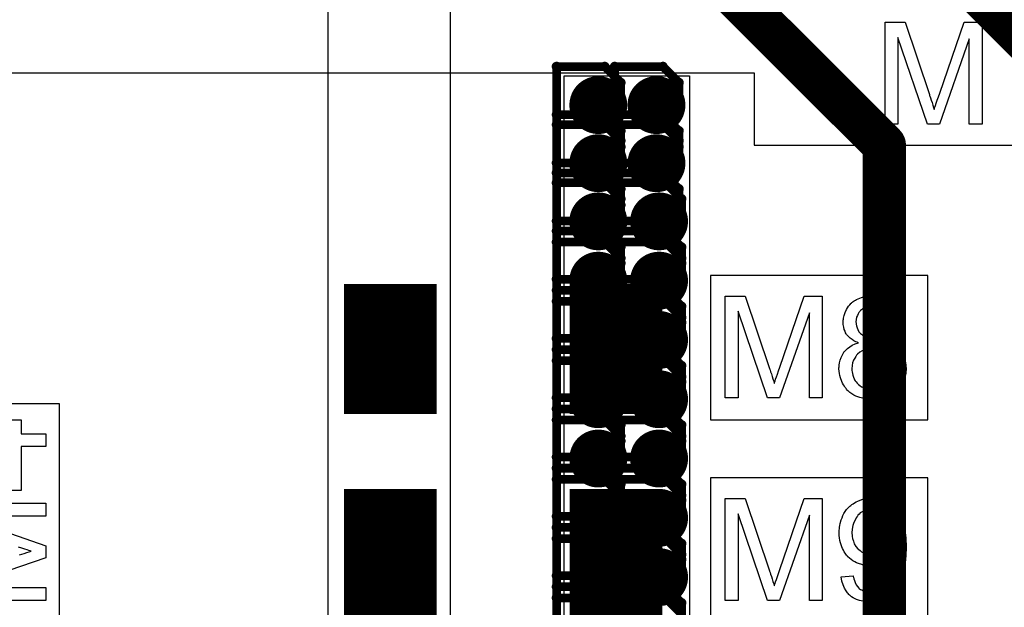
# Model space of a CAD drawing. Extents: x -1.3 to 9.2, y -4.6 to 3.5.
# Tile 35 of 215: x 0.551 to 0.891, y 1.59 to 1.793. Entities that reach past the tile are written whole.
import ezdxf

# ---------------------------------------------------------------- set-up
doc = ezdxf.new("R2010")
doc.units = 0
doc.layers.get('0').update_dxf_attribs({"linetype": 'CONTINUOUS'})
for name, color, linetype in [('acc-ni-360-23-a_copper_signal_bot', 5, 'CONTINUOUS'), ('acc-ni-360-23-a_copper_signal_top', 1, 'CONTINUOUS'), ('acc-ni-360-23-a_drawing_1', 1, 'CONTINUOUS'), ('acc-ni-360-23-a_drillmap_1', 1, 'CONTINUOUS'), ('acc-ni-360-23-a_legend_top', 2, 'CONTINUOUS'), ('acc-ni-360-23-a_pth_drill', 1, 'CONTINUOUS'), ('acc-ni-360-23-a_soldermask_top', 1, 'CONTINUOUS')]:
    doc.layers.add(name, color=color, linetype=linetype)

# ---------------------------------------------------------------- blocks, each defined once
blk = doc.blocks.new('D10')
at = {"const_width": 0.043}
blk.add_lwpolyline([(-0.015, 0), (0.015, 0)], dxfattribs=at)
blk = doc.blocks.new('D19')
at = {"const_width": 0.0075}
blk.add_lwpolyline([(-0.00375, 0, 1), (0.00375, 0, 1)], format="xyb", close=True, dxfattribs=at)
blk = doc.blocks.new('D21')
at = {"const_width": 0.01}
blk.add_lwpolyline([(-0.005, 0, 1), (0.005, 0, 1)], format="xyb", close=True, dxfattribs=at)
blk = doc.blocks.new('D29')
at = {"const_width": 0.045}
blk.add_lwpolyline([(-0.016, 0), (0.016, 0)], dxfattribs=at)
blk = doc.blocks.new('D46')
at = {"const_width": 0.005}
blk.add_lwpolyline([(-0.0025, 0, 1), (0.0025, 0, 1)], format="xyb", close=True, dxfattribs=at)
blk = doc.blocks.new('D50')
at = {"const_width": 0.001667}
blk.add_lwpolyline([(-0.000833, 0, 1), (0.000833, 0, 1)], format="xyb", close=True, dxfattribs=at)
blk = doc.blocks.new('D25')
at = {"const_width": 0.0025}
blk.add_lwpolyline([(-0.00125, 0, 1), (0.00125, 0, 1)], format="xyb", close=True, dxfattribs=at)

msp = doc.modelspace()

# ---------------------------------------------------------------- linework, layer by layer
at = {"layer": 'acc-ni-360-23-a_copper_signal_top', "color": 1, "const_width": 0.015}
for points in [[(0.835, 1.85), (0.95, 1.735)], [(0.775, 1.825), (0.85, 1.75)], [(0.85, 1.525), (0.85, 1.75)]]:
    msp.add_lwpolyline(points, dxfattribs=at)
at = {"layer": 'acc-ni-360-23-a_copper_signal_top', "color": 1}
for points in [[(0.7, 1.762233), (0.7, 0.942827), (0.942523, 0.942827), (0.967799, 0.917551), (0.967799, 0.703851), (0.925673, 0.703851), (0.925673, 0.900701), (0.682449, 0.900701), (0.657874, 0.925276), (0.657874, 1.762233), (0.657874, 1.817351), (0.7, 1.817351), (0.7, 1.762233)], [(0.782677, 1.24), (0.875, 1.24), (0.875, 1.06), (0.782677, 1.06), (0.782677, 1.04), (0.73937, 1.04), (0.73937, 1.774), (0.782677, 1.774), (0.782677, 1.24)]]:
    msp.add_lwpolyline(points, dxfattribs=at)
at = {"layer": 'acc-ni-360-23-a_drawing_1', "color": 1, "const_width": 0.003}
for points in [[(0.73674, 1.777206), (0.73674, 1.743883)], [(0.753402, 1.777206), (0.73674, 1.777206)], [(0.758955, 1.771652), (0.753402, 1.777206)], [(0.75684, 1.777206), (0.75684, 1.743883)], [(0.773501, 1.777206), (0.75684, 1.777206)], [(0.779055, 1.771652), (0.773501, 1.777206)], [(0.758955, 1.766098), (0.758955, 1.771652)], [(0.779055, 1.766098), (0.779055, 1.771652)], [(0.753402, 1.760544), (0.758955, 1.766098)], [(0.773501, 1.760544), (0.779055, 1.766098)], [(0.753402, 1.760544), (0.73674, 1.760544)], [(0.73674, 1.760544), (0.753402, 1.760544)], [(0.758955, 1.754991), (0.753402, 1.760544)], [(0.773501, 1.760544), (0.75684, 1.760544)], [(0.75684, 1.760544), (0.773501, 1.760544)], [(0.779055, 1.754991), (0.773501, 1.760544)], [(0.73674, 1.757106), (0.73674, 1.723783)], [(0.753402, 1.757106), (0.73674, 1.757106)], [(0.758955, 1.751552), (0.753402, 1.757106)], [(0.75684, 1.757106), (0.75684, 1.723783)], [(0.773501, 1.757106), (0.75684, 1.757106)], [(0.758955, 1.749437), (0.758955, 1.754991)], [(0.779055, 1.751552), (0.773501, 1.757106)], [(0.779055, 1.749437), (0.779055, 1.754991)], [(0.758955, 1.745998), (0.758955, 1.751552)], [(0.779055, 1.745998), (0.779055, 1.751552)], [(0.753402, 1.743883), (0.758955, 1.749437)], [(0.773501, 1.743883), (0.779055, 1.749437)], [(0.753402, 1.740444), (0.758955, 1.745998)], [(0.773501, 1.740444), (0.779055, 1.745998)], [(0.73674, 1.743883), (0.753402, 1.743883)], [(0.75684, 1.743883), (0.773501, 1.743883)], [(0.753402, 1.740444), (0.73674, 1.740444)], [(0.73674, 1.740444), (0.753402, 1.740444)], [(0.758955, 1.734891), (0.753402, 1.740444)], [(0.773501, 1.740444), (0.75684, 1.740444)], [(0.75684, 1.740444), (0.773501, 1.740444)], [(0.779055, 1.734891), (0.773501, 1.740444)], [(0.73674, 1.737006), (0.73674, 1.703683)], [(0.753402, 1.737006), (0.73674, 1.737006)], [(0.758955, 1.731452), (0.753402, 1.737006)], [(0.75774, 1.737006), (0.75774, 1.703683)], [(0.774402, 1.737006), (0.75774, 1.737006)], [(0.758955, 1.729337), (0.758955, 1.734891)], [(0.779955, 1.731452), (0.774402, 1.737006)], [(0.779055, 1.729337), (0.779055, 1.734891)], [(0.758955, 1.725898), (0.758955, 1.731452)], [(0.779955, 1.725898), (0.779955, 1.731452)], [(0.753402, 1.723783), (0.758955, 1.729337)], [(0.773501, 1.723783), (0.779055, 1.729337)], [(0.73674, 1.723783), (0.753402, 1.723783)], [(0.753402, 1.720344), (0.758955, 1.725898)], [(0.75684, 1.723783), (0.773501, 1.723783)], [(0.774402, 1.720345), (0.779955, 1.725898)], [(0.753402, 1.720344), (0.73674, 1.720344)], [(0.73674, 1.720344), (0.753402, 1.720344)], [(0.758955, 1.714791), (0.753402, 1.720344)], [(0.774402, 1.720345), (0.75774, 1.720345)], [(0.75774, 1.720345), (0.774402, 1.720345)], [(0.779955, 1.714791), (0.774402, 1.720345)], [(0.73674, 1.716506), (0.73674, 1.683183)], [(0.753402, 1.716506), (0.73674, 1.716506)], [(0.758955, 1.710952), (0.753402, 1.716506)], [(0.75774, 1.716506), (0.75774, 1.683183)], [(0.774402, 1.716506), (0.75774, 1.716506)], [(0.758955, 1.709237), (0.758955, 1.714791)], [(0.779955, 1.710952), (0.774402, 1.716506)], [(0.779955, 1.709237), (0.779955, 1.714791)], [(0.758955, 1.705398), (0.758955, 1.710952)], [(0.779955, 1.705398), (0.779955, 1.710952)], [(0.753402, 1.703683), (0.758955, 1.709237)], [(0.774402, 1.703683), (0.779955, 1.709237)], [(0.73674, 1.703683), (0.753402, 1.703683)], [(0.753402, 1.699844), (0.758955, 1.705398)], [(0.75774, 1.703683), (0.774402, 1.703683)], [(0.774402, 1.699845), (0.779955, 1.705398)], [(0.753402, 1.699844), (0.73674, 1.699844)], [(0.73674, 1.699844), (0.753402, 1.699844)], [(0.758955, 1.694291), (0.753402, 1.699844)], [(0.774402, 1.699845), (0.75774, 1.699845)], [(0.75774, 1.699845), (0.774402, 1.699845)], [(0.779955, 1.694291), (0.774402, 1.699845)], [(0.73674, 1.696006), (0.73674, 1.662683)], [(0.753402, 1.696006), (0.73674, 1.696006)], [(0.758956, 1.690452), (0.753402, 1.696006)], [(0.75774, 1.696006), (0.75774, 1.662683)], [(0.774402, 1.696006), (0.75774, 1.696006)], [(0.758955, 1.688737), (0.758955, 1.694291)], [(0.779955, 1.690452), (0.774402, 1.696006)], [(0.779955, 1.688737), (0.779955, 1.694291)], [(0.758956, 1.684898), (0.758956, 1.690452)], [(0.779955, 1.684898), (0.779955, 1.690452)], [(0.753402, 1.683183), (0.758955, 1.688737)], [(0.774402, 1.683183), (0.779955, 1.688737)], [(0.73674, 1.683183), (0.753402, 1.683183)], [(0.753402, 1.679345), (0.758956, 1.684898)], [(0.75774, 1.683183), (0.774402, 1.683183)], [(0.774402, 1.679345), (0.779955, 1.684898)], [(0.753402, 1.679345), (0.73674, 1.679345)], [(0.73674, 1.679345), (0.753402, 1.679345)], [(0.758956, 1.673791), (0.753402, 1.679345)], [(0.774402, 1.679345), (0.75774, 1.679345)], [(0.75774, 1.679345), (0.774402, 1.679345)], [(0.779955, 1.673791), (0.774402, 1.679345)], [(0.736741, 1.675506), (0.736741, 1.642184)], [(0.753402, 1.675506), (0.736741, 1.675506)], [(0.758956, 1.669952), (0.753402, 1.675506)], [(0.75774, 1.675506), (0.75774, 1.642184)], [(0.774402, 1.675506), (0.75774, 1.675506)], [(0.758956, 1.668237), (0.758956, 1.673791)], [(0.779956, 1.669952), (0.774402, 1.675506)], [(0.779955, 1.668237), (0.779955, 1.673791)], [(0.758956, 1.664399), (0.758956, 1.669952)], [(0.779956, 1.664399), (0.779956, 1.669952)], [(0.753402, 1.662683), (0.758956, 1.668237)], [(0.774402, 1.662683), (0.779955, 1.668237)], [(0.73674, 1.662683), (0.753402, 1.662683)], [(0.753402, 1.658845), (0.758956, 1.664399)], [(0.75774, 1.662683), (0.774402, 1.662683)], [(0.774402, 1.658845), (0.779956, 1.664399)], [(0.753402, 1.658845), (0.736741, 1.658845)], [(0.736741, 1.658845), (0.753402, 1.658845)], [(0.758956, 1.653291), (0.753402, 1.658845)], [(0.774402, 1.658845), (0.75774, 1.658845)], [(0.75774, 1.658845), (0.774402, 1.658845)], [(0.779956, 1.653291), (0.774402, 1.658845)], [(0.736741, 1.655006), (0.736741, 1.621684)], [(0.753402, 1.655006), (0.736741, 1.655006)], [(0.758956, 1.649452), (0.753402, 1.655006)], [(0.757741, 1.655006), (0.757741, 1.621684)], [(0.774402, 1.655006), (0.757741, 1.655006)], [(0.758956, 1.647737), (0.758956, 1.653291)], [(0.779956, 1.649452), (0.774402, 1.655006)], [(0.779956, 1.647737), (0.779956, 1.653291)], [(0.758956, 1.643899), (0.758956, 1.649452)], [(0.779956, 1.643899), (0.779956, 1.649452)], [(0.753402, 1.642184), (0.758956, 1.647737)], [(0.774402, 1.642184), (0.779956, 1.647737)], [(0.736741, 1.642184), (0.753402, 1.642184)], [(0.753402, 1.638345), (0.758956, 1.643899)], [(0.75774, 1.642184), (0.774402, 1.642184)], [(0.774402, 1.638345), (0.779956, 1.643899)], [(0.753402, 1.638345), (0.736741, 1.638345)], [(0.736741, 1.638345), (0.753402, 1.638345)], [(0.758956, 1.632791), (0.753402, 1.638345)], [(0.774402, 1.638345), (0.757741, 1.638345)], [(0.757741, 1.638345), (0.774402, 1.638345)], [(0.779956, 1.632791), (0.774402, 1.638345)], [(0.736741, 1.634506), (0.736741, 1.601184)], [(0.753402, 1.634506), (0.736741, 1.634506)], [(0.758956, 1.628952), (0.753402, 1.634506)], [(0.757741, 1.634506), (0.757741, 1.601184)], [(0.774402, 1.634506), (0.757741, 1.634506)], [(0.758956, 1.627237), (0.758956, 1.632791)], [(0.779956, 1.628952), (0.774402, 1.634506)], [(0.779956, 1.627237), (0.779956, 1.632791)], [(0.758956, 1.623399), (0.758956, 1.628952)], [(0.779956, 1.623399), (0.779956, 1.628952)], [(0.753402, 1.621684), (0.758956, 1.627237)], [(0.774402, 1.621684), (0.779956, 1.627237)], [(0.736741, 1.621684), (0.753402, 1.621684)], [(0.753402, 1.617845), (0.758956, 1.623399)], [(0.757741, 1.621684), (0.774402, 1.621684)], [(0.774402, 1.617845), (0.779956, 1.623399)], [(0.753402, 1.617845), (0.736741, 1.617845)], [(0.736741, 1.617845), (0.753402, 1.617845)], [(0.758956, 1.612291), (0.753402, 1.617845)], [(0.774402, 1.617845), (0.757741, 1.617845)], [(0.757741, 1.617845), (0.774402, 1.617845)], [(0.779956, 1.612291), (0.774402, 1.617845)], [(0.736741, 1.614006), (0.736741, 1.580684)], [(0.753402, 1.614006), (0.736741, 1.614006)], [(0.758956, 1.608453), (0.753402, 1.614006)], [(0.757741, 1.614006), (0.757741, 1.580684)], [(0.774402, 1.614006), (0.757741, 1.614006)], [(0.758956, 1.606737), (0.758956, 1.612291)], [(0.779956, 1.608453), (0.774402, 1.614006)], [(0.779956, 1.606737), (0.779956, 1.612291)], [(0.758956, 1.602899), (0.758956, 1.608453)], [(0.779956, 1.602899), (0.779956, 1.608453)], [(0.753402, 1.601184), (0.758956, 1.606737)], [(0.774402, 1.601184), (0.779956, 1.606737)], [(0.736741, 1.601184), (0.753402, 1.601184)], [(0.753402, 1.597345), (0.758956, 1.602899)], [(0.757741, 1.601184), (0.774402, 1.601184)], [(0.774402, 1.597345), (0.779956, 1.602899)], [(0.753402, 1.597345), (0.736741, 1.597345)], [(0.736741, 1.597345), (0.753402, 1.597345)], [(0.758956, 1.591791), (0.753402, 1.597345)], [(0.774402, 1.597345), (0.757741, 1.597345)], [(0.757741, 1.597345), (0.774402, 1.597345)], [(0.779956, 1.591791), (0.774402, 1.597345)], [(0.736741, 1.593506), (0.736741, 1.560184)], [(0.753402, 1.593506), (0.736741, 1.593506)], [(0.758956, 1.587953), (0.753402, 1.593506)], [(0.757741, 1.593506), (0.757741, 1.560184)], [(0.774402, 1.593506), (0.757741, 1.593506)], [(0.758956, 1.586237), (0.758956, 1.591791)], [(0.779956, 1.587953), (0.774402, 1.593506)], [(0.779956, 1.586237), (0.779956, 1.591791)]]:
    msp.add_lwpolyline(points, dxfattribs=at)
at = {"layer": 'acc-ni-360-23-a_drillmap_1', "color": 1, "const_width": 0.005}
for points in [[(0.751181, 1.758878), (0.751181, 1.768878)], [(0.771281, 1.758878), (0.771281, 1.768878)], [(0.746181, 1.763878), (0.756181, 1.763878)], [(0.766281, 1.763878), (0.776281, 1.763878)], [(0.751181, 1.738778), (0.751181, 1.748778)], [(0.771281, 1.738778), (0.771281, 1.748778)], [(0.746181, 1.743778), (0.756181, 1.743778)], [(0.766281, 1.743778), (0.776281, 1.743778)], [(0.751181, 1.718678), (0.751181, 1.728678)], [(0.772181, 1.718678), (0.772181, 1.728678)], [(0.746181, 1.723678), (0.756181, 1.723678)], [(0.767181, 1.723678), (0.777181, 1.723678)], [(0.751181, 1.698178), (0.751181, 1.708178)], [(0.772181, 1.698178), (0.772181, 1.708178)], [(0.746181, 1.703178), (0.756181, 1.703178)], [(0.767181, 1.703178), (0.777181, 1.703178)], [(0.751181, 1.677678), (0.751181, 1.687678)], [(0.772181, 1.677678), (0.772181, 1.687678)], [(0.746181, 1.682678), (0.756181, 1.682678)], [(0.767181, 1.682678), (0.777181, 1.682678)], [(0.751181, 1.657178), (0.751181, 1.667178)], [(0.772181, 1.657178), (0.772181, 1.667178)], [(0.746181, 1.662178), (0.756181, 1.662178)], [(0.767181, 1.662178), (0.777181, 1.662178)], [(0.751181, 1.636678), (0.751181, 1.646678)], [(0.772181, 1.636678), (0.772181, 1.646678)], [(0.746181, 1.641678), (0.756181, 1.641678)], [(0.767181, 1.641678), (0.777181, 1.641678)], [(0.751182, 1.616178), (0.751182, 1.626178)], [(0.772181, 1.616178), (0.772181, 1.626178)], [(0.746182, 1.621178), (0.756182, 1.621178)], [(0.767181, 1.621178), (0.777181, 1.621178)], [(0.751182, 1.595678), (0.751182, 1.605678)], [(0.772182, 1.595678), (0.772182, 1.605678)], [(0.746182, 1.600678), (0.756182, 1.600678)], [(0.767182, 1.600678), (0.777182, 1.600678)]]:
    msp.add_lwpolyline(points, dxfattribs=at)
at = {"layer": 'acc-ni-360-23-a_legend_top', "color": 2}
for points in [[(0.883857, 1.757312), (0.879378, 1.757312), (0.879378, 1.786783), (0.869096, 1.757312), (0.864923, 1.757312), (0.854742, 1.787292), (0.854742, 1.757312), (0.850263, 1.757312), (0.850263, 1.792535), (0.857237, 1.792535), (0.865584, 1.767543), (0.865584, 1.767492), (0.865635, 1.76739), (0.865686, 1.767238), (0.865788, 1.766983), (0.865991, 1.766372), (0.866246, 1.765609), (0.8665, 1.764744), (0.866806, 1.763878), (0.86706, 1.763064), (0.867264, 1.762351), (0.867315, 1.762453), (0.867366, 1.762708), (0.867518, 1.763166), (0.867722, 1.763777), (0.867976, 1.764591), (0.868333, 1.765558), (0.868689, 1.766678), (0.869147, 1.768001), (0.877597, 1.792535), (0.883857, 1.792535), (0.883857, 1.757312)], [(0.846613, 1.697942), (0.84702, 1.697891), (0.847478, 1.697841), (0.847987, 1.69779), (0.848496, 1.697637), (0.849717, 1.697332), (0.850939, 1.696873), (0.85155, 1.696568), (0.852161, 1.696212), (0.852721, 1.695754), (0.85328, 1.695295), (0.853331, 1.695245), (0.853382, 1.695194), (0.853535, 1.695041), (0.853739, 1.694837), (0.853942, 1.694532), (0.854197, 1.694227), (0.854706, 1.693463), (0.855215, 1.692496), (0.855673, 1.691376), (0.856029, 1.690104), (0.85608, 1.689442), (0.856131, 1.688729), (0.856131, 1.688678), (0.856131, 1.688628), (0.856131, 1.688322), (0.85608, 1.687864), (0.855978, 1.687304), (0.855826, 1.686592), (0.855571, 1.685879), (0.855266, 1.685166), (0.854808, 1.684454), (0.854757, 1.684352), (0.854553, 1.684148), (0.854248, 1.683843), (0.85384, 1.683436), (0.85328, 1.682978), (0.852619, 1.68252), (0.851855, 1.682062), (0.850939, 1.681654), (0.85099, 1.681654), (0.851092, 1.681603), (0.851245, 1.681553), (0.851448, 1.681451), (0.852059, 1.681196), (0.852771, 1.68084), (0.853535, 1.680331), (0.854349, 1.679771), (0.855113, 1.679058), (0.855826, 1.678244), (0.855826, 1.678193), (0.855876, 1.678142), (0.85608, 1.677837), (0.856385, 1.677328), (0.856691, 1.676666), (0.856996, 1.675852), (0.857302, 1.674885), (0.857505, 1.673816), (0.857556, 1.672645), (0.857556, 1.672594), (0.857556, 1.672441), (0.857556, 1.672187), (0.857505, 1.671881), (0.857454, 1.671525), (0.857403, 1.671067), (0.857302, 1.670558), (0.857149, 1.669998), (0.856793, 1.668828), (0.856538, 1.668166), (0.856182, 1.667555), (0.855826, 1.666893), (0.855418, 1.666283), (0.854909, 1.665672), (0.854349, 1.665061), (0.854298, 1.66501), (0.854197, 1.664908), (0.854044, 1.664755), (0.853789, 1.664603), (0.853433, 1.664348), (0.853077, 1.664094), (0.852619, 1.663839), (0.85211, 1.663534), (0.85155, 1.663228), (0.850888, 1.662974), (0.850176, 1.662719), (0.849463, 1.662465), (0.848649, 1.662312), (0.847783, 1.66216), (0.846918, 1.662058), (0.845951, 1.662007), (0.845442, 1.662007), (0.845086, 1.662058), (0.844628, 1.662109), (0.844119, 1.66216), (0.843559, 1.662261), (0.842948, 1.662414), (0.841573, 1.66277), (0.840861, 1.663025), (0.840199, 1.663279), (0.839487, 1.663636), (0.838774, 1.664043), (0.838112, 1.664501), (0.837501, 1.665061), (0.837451, 1.665112), (0.837349, 1.665214), (0.837196, 1.665366), (0.836992, 1.665621), (0.836789, 1.665926), (0.836484, 1.666283), (0.836229, 1.66669), (0.835924, 1.667199), (0.835618, 1.667708), (0.835364, 1.668319), (0.834855, 1.669591), (0.834651, 1.670354), (0.834498, 1.671118), (0.834397, 1.671932), (0.834346, 1.672747), (0.834346, 1.672798), (0.834346, 1.672899), (0.834346, 1.673103), (0.834397, 1.673307), (0.834397, 1.673612), (0.834447, 1.673968), (0.834549, 1.674783), (0.834753, 1.675699), (0.835058, 1.676615), (0.835516, 1.677582), (0.836076, 1.678498), (0.836076, 1.678549), (0.836178, 1.6786), (0.836382, 1.678855), (0.836789, 1.679262), (0.837349, 1.679771), (0.838061, 1.68028), (0.838927, 1.68084), (0.839894, 1.681298), (0.841064, 1.681654), (0.841014, 1.681654), (0.840963, 1.681705), (0.84081, 1.681756), (0.840606, 1.681858), (0.840148, 1.682062), (0.839538, 1.682367), (0.838876, 1.682774), (0.838214, 1.683283), (0.837603, 1.683843), (0.837043, 1.684454), (0.836992, 1.684556), (0.83684, 1.684759), (0.836636, 1.685166), (0.836433, 1.685675), (0.836178, 1.686337), (0.835975, 1.687101), (0.835822, 1.687966), (0.835771, 1.688882), (0.835771, 1.688933), (0.835771, 1.689035), (0.835771, 1.689238), (0.835822, 1.689544), (0.835873, 1.689849), (0.835924, 1.690256), (0.836127, 1.691122), (0.836433, 1.69214), (0.836942, 1.693209), (0.837247, 1.693768), (0.837603, 1.694328), (0.838061, 1.694837), (0.838519, 1.695346), (0.83857, 1.695397), (0.838672, 1.695448), (0.838825, 1.695601), (0.839029, 1.695754), (0.839283, 1.695957), (0.839639, 1.696161), (0.840047, 1.696415), (0.840454, 1.69667), (0.840963, 1.696924), (0.841523, 1.697179), (0.842133, 1.697382), (0.842795, 1.697586), (0.84422, 1.697891), (0.845035, 1.697942), (0.845849, 1.697993), (0.846307, 1.697993), (0.846613, 1.697942)], [(0.828594, 1.662618), (0.824115, 1.662618), (0.824115, 1.692089), (0.813833, 1.662618), (0.809659, 1.662618), (0.799479, 1.692598), (0.799479, 1.662618), (0.795, 1.662618), (0.795, 1.697841), (0.801973, 1.697841), (0.810321, 1.672849), (0.810321, 1.672798), (0.810372, 1.672696), (0.810423, 1.672543), (0.810524, 1.672289), (0.810728, 1.671678), (0.810983, 1.670914), (0.811237, 1.670049), (0.811543, 1.669184), (0.811797, 1.668369), (0.812001, 1.667657), (0.812052, 1.667759), (0.812102, 1.668013), (0.812255, 1.668471), (0.812459, 1.669082), (0.812713, 1.669896), (0.813069, 1.670863), (0.813426, 1.671983), (0.813884, 1.673307), (0.822333, 1.697841), (0.828594, 1.697841), (0.828594, 1.662618)], [(0.845951, 1.69443), (0.845544, 1.69443), (0.845086, 1.694328), (0.844475, 1.694227), (0.843813, 1.694023), (0.843101, 1.693768), (0.842439, 1.693361), (0.841777, 1.692801), (0.841726, 1.692751), (0.841523, 1.692547), (0.841268, 1.692191), (0.841014, 1.691733), (0.840708, 1.691173), (0.840454, 1.690511), (0.84025, 1.689798), (0.840199, 1.688984), (0.840199, 1.688933), (0.840199, 1.688882), (0.84025, 1.688577), (0.840301, 1.688119), (0.840403, 1.687559), (0.840606, 1.686897), (0.840861, 1.686235), (0.841268, 1.685523), (0.841777, 1.684912), (0.841828, 1.684861), (0.842082, 1.684657), (0.842439, 1.684403), (0.842897, 1.684148), (0.843508, 1.683843), (0.84422, 1.683589), (0.845035, 1.683385), (0.845951, 1.683334), (0.846053, 1.683334), (0.846358, 1.683385), (0.846816, 1.683436), (0.847427, 1.683538), (0.848089, 1.683741), (0.84875, 1.683996), (0.849463, 1.684403), (0.850074, 1.684912), (0.850125, 1.684963), (0.850328, 1.685217), (0.850583, 1.685523), (0.850888, 1.685981), (0.851194, 1.686541), (0.851448, 1.687202), (0.851652, 1.687966), (0.851703, 1.68878), (0.851703, 1.688831), (0.851703, 1.688882), (0.851703, 1.689188), (0.851601, 1.689646), (0.851499, 1.690206), (0.851295, 1.690816), (0.85099, 1.691478), (0.850583, 1.69214), (0.850023, 1.692801), (0.849972, 1.692852), (0.849717, 1.693056), (0.849361, 1.69331), (0.848903, 1.693616), (0.848292, 1.693921), (0.847631, 1.694176), (0.846816, 1.694379), (0.845951, 1.69443)], [(0.845798, 1.679822), (0.845493, 1.679822), (0.845289, 1.679771), (0.844729, 1.67972), (0.844017, 1.679567), (0.843202, 1.679313), (0.842388, 1.678957), (0.841523, 1.678448), (0.840759, 1.677786), (0.840657, 1.677684), (0.840454, 1.67743), (0.840148, 1.676972), (0.839792, 1.676412), (0.839385, 1.675648), (0.839079, 1.674783), (0.838876, 1.673816), (0.838774, 1.672747), (0.838774, 1.672645), (0.838774, 1.672441), (0.838825, 1.672085), (0.838876, 1.671627), (0.838978, 1.671067), (0.83913, 1.670456), (0.839334, 1.669845), (0.839588, 1.669184), (0.839639, 1.669133), (0.839741, 1.668878), (0.839945, 1.668573), (0.84025, 1.668217), (0.840606, 1.667759), (0.841064, 1.667301), (0.841573, 1.666893), (0.842184, 1.666486), (0.842286, 1.666435), (0.84249, 1.666333), (0.842846, 1.666181), (0.843304, 1.666028), (0.843864, 1.665875), (0.844526, 1.665723), (0.845238, 1.665621), (0.845951, 1.66557), (0.846256, 1.66557), (0.84646, 1.665621), (0.847071, 1.665672), (0.847783, 1.665824), (0.848598, 1.666079), (0.849463, 1.666384), (0.850277, 1.666893), (0.851092, 1.667555), (0.851194, 1.667657), (0.851397, 1.667911), (0.851754, 1.668369), (0.85211, 1.668929), (0.852466, 1.669642), (0.852822, 1.670507), (0.853026, 1.671525), (0.853128, 1.672594), (0.853128, 1.672645), (0.853128, 1.672747), (0.853128, 1.672899), (0.853077, 1.673103), (0.853026, 1.673663), (0.852873, 1.674427), (0.852619, 1.67519), (0.852263, 1.676055), (0.851754, 1.676921), (0.851041, 1.677735), (0.850939, 1.677837), (0.850685, 1.67804), (0.850226, 1.678397), (0.849616, 1.678804), (0.848852, 1.67916), (0.847936, 1.679516), (0.846918, 1.67972), (0.845798, 1.679822)], [(0.551773, 1.650215), (0.560223, 1.650215), (0.560223, 1.645889), (0.551773, 1.645889), (0.551773, 1.630568), (0.547803, 1.630568), (0.525, 1.646703), (0.525, 1.650215), (0.547803, 1.650215), (0.547803, 1.655), (0.551773, 1.655), (0.551773, 1.650215)], [(0.828594, 1.592618), (0.824115, 1.592618), (0.824115, 1.622089), (0.813833, 1.592618), (0.809659, 1.592618), (0.799479, 1.622598), (0.799479, 1.592618), (0.795, 1.592618), (0.795, 1.627841), (0.801973, 1.627841), (0.810321, 1.602849), (0.810321, 1.602798), (0.810372, 1.602696), (0.810423, 1.602543), (0.810524, 1.602289), (0.810728, 1.601678), (0.810983, 1.600914), (0.811237, 1.600049), (0.811543, 1.599184), (0.811797, 1.598369), (0.812001, 1.597657), (0.812052, 1.597759), (0.812102, 1.598013), (0.812255, 1.598471), (0.812459, 1.599082), (0.812713, 1.599896), (0.813069, 1.600863), (0.813426, 1.601983), (0.813884, 1.603307), (0.822333, 1.627841), (0.828594, 1.627841), (0.828594, 1.592618)], [(0.846053, 1.627942), (0.846307, 1.627942), (0.846663, 1.627891), (0.847529, 1.627739), (0.848496, 1.627535), (0.849565, 1.627179), (0.850634, 1.626721), (0.851703, 1.62611), (0.851754, 1.62611), (0.851804, 1.626008), (0.851957, 1.625906), (0.852161, 1.625754), (0.85267, 1.625346), (0.853331, 1.624786), (0.853993, 1.624023), (0.854757, 1.623107), (0.855418, 1.622038), (0.856029, 1.620816), (0.856029, 1.620765), (0.85608, 1.620664), (0.856182, 1.62046), (0.856284, 1.620206), (0.856385, 1.619849), (0.856538, 1.619391), (0.85664, 1.618882), (0.856793, 1.618322), (0.856945, 1.61766), (0.857098, 1.616897), (0.8572, 1.616083), (0.857302, 1.615217), (0.857403, 1.61425), (0.857505, 1.613232), (0.857556, 1.612112), (0.857556, 1.610942), (0.857556, 1.610891), (0.857556, 1.610636), (0.857556, 1.61028), (0.857556, 1.609822), (0.857505, 1.609262), (0.857505, 1.6086), (0.857454, 1.607837), (0.857352, 1.607073), (0.8572, 1.605343), (0.856945, 1.60351), (0.856589, 1.60178), (0.856335, 1.600914), (0.85608, 1.600151), (0.85608, 1.6001), (0.856029, 1.599998), (0.855927, 1.599795), (0.855826, 1.599489), (0.855673, 1.599184), (0.855469, 1.598777), (0.85496, 1.597911), (0.854349, 1.596944), (0.853637, 1.595926), (0.852721, 1.594959), (0.851703, 1.594094), (0.851652, 1.594094), (0.85155, 1.593992), (0.851397, 1.59389), (0.851194, 1.593788), (0.850888, 1.593636), (0.850583, 1.593432), (0.850176, 1.593228), (0.849768, 1.593076), (0.848801, 1.592669), (0.847631, 1.592312), (0.846358, 1.592109), (0.844933, 1.592007), (0.844526, 1.592007), (0.844271, 1.592058), (0.843915, 1.592058), (0.843508, 1.592109), (0.842541, 1.592312), (0.841472, 1.592567), (0.840352, 1.592974), (0.839232, 1.593534), (0.838672, 1.59389), (0.838163, 1.594297), (0.838112, 1.594348), (0.838061, 1.594399), (0.837909, 1.594552), (0.837756, 1.594705), (0.837552, 1.594959), (0.837298, 1.595264), (0.836789, 1.595977), (0.83628, 1.596893), (0.835771, 1.598013), (0.835364, 1.599286), (0.835058, 1.600762), (0.839232, 1.601118), (0.839232, 1.601067), (0.839283, 1.600965), (0.839283, 1.600863), (0.839334, 1.60066), (0.839487, 1.6001), (0.83969, 1.599489), (0.839945, 1.598777), (0.840301, 1.598064), (0.840708, 1.597402), (0.841217, 1.596842), (0.841268, 1.596792), (0.841472, 1.596639), (0.841828, 1.596435), (0.842235, 1.596232), (0.842795, 1.595977), (0.843457, 1.595774), (0.84422, 1.595621), (0.845035, 1.59557), (0.845391, 1.59557), (0.845747, 1.595621), (0.846205, 1.595672), (0.846765, 1.595774), (0.847325, 1.595926), (0.847936, 1.59613), (0.848496, 1.596435), (0.848547, 1.596486), (0.84875, 1.596588), (0.849056, 1.596792), (0.849361, 1.597097), (0.849768, 1.597453), (0.850176, 1.59786), (0.850583, 1.598319), (0.85099, 1.598878), (0.851041, 1.598929), (0.851143, 1.599184), (0.851346, 1.59954), (0.85155, 1.599998), (0.851804, 1.600609), (0.852059, 1.601322), (0.852313, 1.602136), (0.852568, 1.603052), (0.852568, 1.603103), (0.852619, 1.603154), (0.852619, 1.603307), (0.85267, 1.60351), (0.852771, 1.604019), (0.852924, 1.604681), (0.853026, 1.605495), (0.853128, 1.606361), (0.853179, 1.607328), (0.85323, 1.608346), (0.85323, 1.608397), (0.85323, 1.608549), (0.85323, 1.608804), (0.85323, 1.609211), (0.853179, 1.609109), (0.852975, 1.608855), (0.85267, 1.608498), (0.852313, 1.607989), (0.851804, 1.60748), (0.851194, 1.606921), (0.850481, 1.606361), (0.849667, 1.605852), (0.849565, 1.605801), (0.849259, 1.605648), (0.848801, 1.605445), (0.848241, 1.605241), (0.847478, 1.604986), (0.846663, 1.604783), (0.845747, 1.60463), (0.84478, 1.604579), (0.844373, 1.604579), (0.844068, 1.60463), (0.84366, 1.604681), (0.843253, 1.604732), (0.842744, 1.604834), (0.842235, 1.604986), (0.841064, 1.605343), (0.840454, 1.605597), (0.839843, 1.605903), (0.839181, 1.606259), (0.83857, 1.606717), (0.83796, 1.607175), (0.8374, 1.607735), (0.837349, 1.607786), (0.837247, 1.607888), (0.837145, 1.60804), (0.836942, 1.608295), (0.836687, 1.608651), (0.836433, 1.609007), (0.836178, 1.609466), (0.835924, 1.609975), (0.835618, 1.610534), (0.835364, 1.611145), (0.835109, 1.611858), (0.834855, 1.612571), (0.834651, 1.613385), (0.834549, 1.61425), (0.834447, 1.615116), (0.834397, 1.616083), (0.834397, 1.616133), (0.834397, 1.616337), (0.834397, 1.616592), (0.834447, 1.616948), (0.834498, 1.617406), (0.834549, 1.617966), (0.834651, 1.618526), (0.834804, 1.619188), (0.83516, 1.620511), (0.835415, 1.621224), (0.83572, 1.621987), (0.836076, 1.6227), (0.836534, 1.623361), (0.836992, 1.624074), (0.837552, 1.624685), (0.837603, 1.624736), (0.837705, 1.624837), (0.837858, 1.62499), (0.838112, 1.625194), (0.838418, 1.625448), (0.838825, 1.625754), (0.839232, 1.626008), (0.839741, 1.626364), (0.84025, 1.62667), (0.840861, 1.626924), (0.842235, 1.627484), (0.842948, 1.627688), (0.843762, 1.627841), (0.844577, 1.627942), (0.845442, 1.627993), (0.845798, 1.627993), (0.846053, 1.627942)], [(0.525, 1.626242), (0.560223, 1.626242), (0.560223, 1.621762)], [(0.846511, 1.62443), (0.845696, 1.62443), (0.845493, 1.624379), (0.844933, 1.624328), (0.844271, 1.624125), (0.843457, 1.62387), (0.842591, 1.623412), (0.841726, 1.622852), (0.841319, 1.622445), (0.840912, 1.622038), (0.840912, 1.621987), (0.84081, 1.621936), (0.840708, 1.621783), (0.840606, 1.621631), (0.84025, 1.621122), (0.839894, 1.620409), (0.839487, 1.619544), (0.83913, 1.618475), (0.838927, 1.617253), (0.838825, 1.61593), (0.838825, 1.615879), (0.838825, 1.615777), (0.838825, 1.615624), (0.838876, 1.61537), (0.838876, 1.615065), (0.838927, 1.614759), (0.839079, 1.613996), (0.839334, 1.61313), (0.839639, 1.612214), (0.840148, 1.611298), (0.84081, 1.610484), (0.840912, 1.610382), (0.841166, 1.610178), (0.841624, 1.609822), (0.842184, 1.609466), (0.842948, 1.609058), (0.843813, 1.608702), (0.84478, 1.608498), (0.845849, 1.608397), (0.846154, 1.608397), (0.846358, 1.608448), (0.846918, 1.608498), (0.84758, 1.608651), (0.848394, 1.608906), (0.849208, 1.609262), (0.850023, 1.609771), (0.850786, 1.610484), (0.850888, 1.610585), (0.851092, 1.610891), (0.851397, 1.611349), (0.851804, 1.612011), (0.852161, 1.612825), (0.852466, 1.613792), (0.85267, 1.614963), (0.852771, 1.616286), (0.852771, 1.616337), (0.852771, 1.616439), (0.852771, 1.616642), (0.852721, 1.616897), (0.852721, 1.617253), (0.85267, 1.61761), (0.852517, 1.618424), (0.852313, 1.619391), (0.851957, 1.620409), (0.851448, 1.621376), (0.850786, 1.622242), (0.850786, 1.622292), (0.850685, 1.622343), (0.85043, 1.622598), (0.850023, 1.622954), (0.849463, 1.623361), (0.84875, 1.623718), (0.847936, 1.624074), (0.84702, 1.624328), (0.846511, 1.62443)], [(0.560223, 1.621762), (0.530752, 1.621762), (0.560223, 1.61148), (0.560223, 1.607307), (0.530243, 1.597127), (0.560223, 1.597127), (0.560223, 1.592648), (0.525, 1.592648)], [(0.551163, 1.608376), (0.551926, 1.60863), (0.552791, 1.608885), (0.553657, 1.60919), (0.554471, 1.609445), (0.555184, 1.609648), (0.555082, 1.609699), (0.554827, 1.60975), (0.554369, 1.609903), (0.553759, 1.610106), (0.552944, 1.610361), (0.551977, 1.610717), (0.550857, 1.611073)]]:
    msp.add_lwpolyline(points, dxfattribs=at)
at = {"layer": 'acc-ni-360-23-a_soldermask_top', "color": 1}
for points in [[(1.255, 0.282), (0.675, 0.282), (0.675, 0.3), (0.625, 0.3), (0.625, 0.282), (0, 0.282), (0, 1.13), (0.17, 1.13), (0.17, 1.19), (0.0865, 1.19), (0.0865, 1.249284), (0, 1.249284), (0, 1.775), (0.33, 1.775), (0.33, 1.758378), (0.301657, 1.758378), (0.301657, 1.691449), (0.435515, 1.691449), (0.435515, 1.758378), (0.405, 1.758378), (0.405, 1.775), (0.805, 1.775), (0.805, 1.75)], [(0.805, 1.75), (0.935, 1.75), (0.935, 1.497), (0.935, 1.285), (1.38, 1.285)], [(0.865, 1.705), (0.79, 1.705), (0.79, 1.655), (0.865, 1.655), (0.865, 1.705)], [(0.565, 1.660543), (0.45461, 1.660543), (0.45461, 1.526685), (0.521539, 1.526685), (0.521539, 1.585), (0.565, 1.585), (0.565, 1.660543)], [(0.865, 1.635), (0.79, 1.635), (0.79, 1.585), (0.865, 1.585), (0.865, 1.635)]]:
    msp.add_lwpolyline(points, dxfattribs=at)

# ---------------------------------------------------------------- block references
at = {"layer": 'acc-ni-360-23-a_copper_signal_bot'}
for p in [(0.751181, 1.763878), (0.771281, 1.763878), (0.751181, 1.743778), (0.771281, 1.743778), (0.751181, 1.723678), (0.772181, 1.723678), (0.751181, 1.703178), (0.772181, 1.703178), (0.751181, 1.682678), (0.772181, 1.682678), (0.751181, 1.662178), (0.772181, 1.662178), (0.751181, 1.641678), (0.772181, 1.641678), (0.751182, 1.621178), (0.772181, 1.621178), (0.751182, 1.600678), (0.772182, 1.600678)]:
    msp.add_blockref('D21', p, dxfattribs=at)
at = {"layer": 'acc-ni-360-23-a_copper_signal_top'}
for name, p in [('D21', (0.751181, 1.763878)), ('D21', (0.771281, 1.763878)), ('D19', (0.85, 1.75)), ('D19', (0.85, 1.75)), ('D21', (0.751181, 1.743778)), ('D21', (0.771281, 1.743778)), ('D21', (0.751181, 1.723678)), ('D21', (0.772181, 1.723678)), ('D21', (0.751181, 1.703178)), ('D21', (0.772181, 1.703178)), ('D10', (0.679307, 1.679556)), ('D10', (0.757307, 1.679556)), ('D21', (0.751181, 1.682678)), ('D21', (0.772181, 1.682678)), ('D21', (0.751181, 1.662178)), ('D21', (0.772181, 1.662178)), ('D21', (0.751181, 1.641678)), ('D21', (0.772181, 1.641678)), ('D10', (0.679307, 1.608689)), ('D10', (0.757307, 1.608689)), ('D21', (0.751182, 1.621178)), ('D21', (0.772181, 1.621178)), ('D21', (0.751182, 1.600678)), ('D21', (0.772182, 1.600678))]:
    msp.add_blockref(name, p, dxfattribs=at)
at = {"layer": 'acc-ni-360-23-a_drawing_1'}
for p in [(0.73674, 1.777206), (0.73674, 1.777206), (0.753402, 1.777206), (0.75684, 1.777206), (0.75684, 1.777206), (0.773501, 1.777206), (0.758955, 1.771652), (0.779055, 1.771652), (0.758955, 1.766098), (0.779055, 1.766098), (0.73674, 1.760544), (0.753402, 1.760544), (0.753402, 1.760544), (0.75684, 1.760544), (0.773501, 1.760544), (0.773501, 1.760544), (0.73674, 1.757106), (0.73674, 1.757106), (0.753402, 1.757106), (0.75684, 1.757106), (0.75684, 1.757106), (0.758955, 1.754991), (0.773501, 1.757106), (0.779055, 1.754991), (0.758955, 1.751552), (0.779055, 1.751552), (0.758955, 1.749437), (0.779055, 1.749437), (0.73674, 1.743883), (0.753402, 1.743883), (0.75684, 1.743883), (0.758955, 1.745998), (0.773501, 1.743883), (0.779055, 1.745998), (0.73674, 1.740444), (0.753402, 1.740444), (0.753402, 1.740444), (0.75684, 1.740444), (0.773501, 1.740444), (0.773501, 1.740444), (0.73674, 1.737006), (0.73674, 1.737006), (0.753402, 1.737006), (0.75774, 1.737006), (0.75774, 1.737006), (0.758955, 1.734891), (0.774402, 1.737006), (0.779055, 1.734891), (0.758955, 1.731452), (0.779955, 1.731452), (0.758955, 1.729337), (0.779055, 1.729337), (0.73674, 1.723783), (0.753402, 1.723783), (0.75684, 1.723783), (0.758955, 1.725898), (0.773501, 1.723783), (0.779955, 1.725898), (0.73674, 1.720344), (0.753402, 1.720344), (0.753402, 1.720344), (0.75774, 1.720345), (0.774402, 1.720345), (0.774402, 1.720345), (0.73674, 1.716506), (0.73674, 1.716506), (0.753402, 1.716506), (0.75774, 1.716506), (0.75774, 1.716506), (0.758955, 1.714791), (0.774402, 1.716506), (0.779955, 1.714791), (0.758955, 1.710952), (0.779955, 1.710952), (0.758955, 1.709237), (0.779955, 1.709237), (0.73674, 1.703683), (0.753402, 1.703683), (0.75774, 1.703683), (0.758955, 1.705398), (0.774402, 1.703683), (0.779955, 1.705398), (0.73674, 1.699844), (0.753402, 1.699844), (0.753402, 1.699844), (0.75774, 1.699845), (0.774402, 1.699845), (0.774402, 1.699845), (0.73674, 1.696006), (0.73674, 1.696006), (0.753402, 1.696006), (0.75774, 1.696006), (0.75774, 1.696006), (0.758955, 1.694291), (0.774402, 1.696006), (0.779955, 1.694291), (0.758956, 1.690452), (0.779955, 1.690452), (0.758955, 1.688737), (0.779955, 1.688737), (0.73674, 1.683183), (0.753402, 1.683183), (0.75774, 1.683183), (0.758956, 1.684898), (0.774402, 1.683183), (0.779955, 1.684898), (0.73674, 1.679345), (0.753402, 1.679345), (0.753402, 1.679345), (0.75774, 1.679345), (0.774402, 1.679345), (0.774402, 1.679345), (0.736741, 1.675506), (0.736741, 1.675506), (0.753402, 1.675506), (0.75774, 1.675506), (0.75774, 1.675506), (0.758956, 1.673791), (0.774402, 1.675506), (0.779955, 1.673791), (0.758956, 1.669952), (0.779956, 1.669952), (0.758956, 1.668237), (0.779955, 1.668237), (0.73674, 1.662683), (0.753402, 1.662683), (0.75774, 1.662683), (0.758956, 1.664399), (0.774402, 1.662683), (0.779956, 1.664399), (0.736741, 1.658845), (0.753402, 1.658845), (0.753402, 1.658845), (0.75774, 1.658845), (0.774402, 1.658845), (0.774402, 1.658845), (0.736741, 1.655006), (0.736741, 1.655006), (0.753402, 1.655006), (0.757741, 1.655006), (0.757741, 1.655006), (0.758956, 1.653291), (0.774402, 1.655006), (0.779956, 1.653291), (0.758956, 1.649452), (0.779956, 1.649452), (0.758956, 1.647737), (0.779956, 1.647737), (0.736741, 1.642184), (0.753402, 1.642184), (0.75774, 1.642184), (0.758956, 1.643899), (0.774402, 1.642184), (0.779956, 1.643899), (0.736741, 1.638345), (0.753402, 1.638345), (0.753402, 1.638345), (0.757741, 1.638345), (0.774402, 1.638345), (0.774402, 1.638345), (0.736741, 1.634506), (0.736741, 1.634506), (0.753402, 1.634506), (0.757741, 1.634506), (0.757741, 1.634506), (0.758956, 1.632791), (0.774402, 1.634506), (0.779956, 1.632791), (0.758956, 1.628952), (0.779956, 1.628952), (0.758956, 1.627237), (0.779956, 1.627237), (0.736741, 1.621684), (0.753402, 1.621684), (0.757741, 1.621684), (0.758956, 1.623399), (0.774402, 1.621684), (0.779956, 1.623399), (0.736741, 1.617845), (0.753402, 1.617845), (0.753402, 1.617845), (0.757741, 1.617845), (0.774402, 1.617845), (0.774402, 1.617845), (0.736741, 1.614006), (0.736741, 1.614006), (0.753402, 1.614006), (0.757741, 1.614006), (0.757741, 1.614006), (0.758956, 1.612291), (0.774402, 1.614006), (0.779956, 1.612291), (0.758956, 1.608453), (0.779956, 1.608453), (0.758956, 1.606737), (0.779956, 1.606737), (0.736741, 1.601184), (0.753402, 1.601184), (0.757741, 1.601184), (0.758956, 1.602899), (0.774402, 1.601184), (0.779956, 1.602899), (0.736741, 1.597345), (0.753402, 1.597345), (0.753402, 1.597345), (0.757741, 1.597345), (0.774402, 1.597345), (0.774402, 1.597345), (0.736741, 1.593506), (0.736741, 1.593506), (0.753402, 1.593506), (0.757741, 1.593506), (0.757741, 1.593506), (0.758956, 1.591791), (0.774402, 1.593506), (0.779956, 1.591791)]:
    msp.add_blockref('D50', p, dxfattribs=at)
at = {"layer": 'acc-ni-360-23-a_drillmap_1'}
for p in [(0.751181, 1.768878), (0.771281, 1.768878), (0.746181, 1.763878), (0.756181, 1.763878), (0.766281, 1.763878), (0.776281, 1.763878), (0.751181, 1.758878), (0.771281, 1.758878), (0.751181, 1.748778), (0.771281, 1.748778), (0.746181, 1.743778), (0.756181, 1.743778), (0.766281, 1.743778), (0.776281, 1.743778), (0.751181, 1.738778), (0.771281, 1.738778), (0.751181, 1.728678), (0.772181, 1.728678), (0.746181, 1.723678), (0.756181, 1.723678), (0.767181, 1.723678), (0.777181, 1.723678), (0.751181, 1.718678), (0.772181, 1.718678), (0.751181, 1.708178), (0.772181, 1.708178), (0.746181, 1.703178), (0.756181, 1.703178), (0.767181, 1.703178), (0.777181, 1.703178), (0.751181, 1.698178), (0.772181, 1.698178), (0.751181, 1.687678), (0.772181, 1.687678), (0.746181, 1.682678), (0.756181, 1.682678), (0.767181, 1.682678), (0.777181, 1.682678), (0.751181, 1.677678), (0.772181, 1.677678), (0.751181, 1.667178), (0.772181, 1.667178), (0.746181, 1.662178), (0.756181, 1.662178), (0.767181, 1.662178), (0.777181, 1.662178), (0.751181, 1.657178), (0.772181, 1.657178), (0.751181, 1.646678), (0.772181, 1.646678), (0.746181, 1.641678), (0.756181, 1.641678), (0.767181, 1.641678), (0.777181, 1.641678), (0.751181, 1.636678), (0.772181, 1.636678), (0.751182, 1.626178), (0.772181, 1.626178), (0.746182, 1.621178), (0.756182, 1.621178), (0.767181, 1.621178), (0.777181, 1.621178), (0.751182, 1.616178), (0.772181, 1.616178), (0.751182, 1.605678), (0.772182, 1.605678), (0.746182, 1.600678), (0.756182, 1.600678), (0.767182, 1.600678), (0.777182, 1.600678), (0.751182, 1.595678), (0.772182, 1.595678)]:
    msp.add_blockref('D25', p, dxfattribs=at)
at = {"layer": 'acc-ni-360-23-a_pth_drill'}
for p in [(0.751181, 1.763878), (0.771281, 1.763878), (0.751181, 1.743778), (0.771281, 1.743778), (0.751181, 1.723678), (0.772181, 1.723678), (0.751181, 1.703178), (0.772181, 1.703178), (0.751181, 1.682678), (0.772181, 1.682678), (0.751181, 1.662178), (0.772181, 1.662178), (0.751181, 1.641678), (0.772181, 1.641678), (0.751182, 1.621178), (0.772181, 1.621178), (0.751182, 1.600678), (0.772182, 1.600678)]:
    msp.add_blockref('D46', p, dxfattribs=at)
at = {"layer": 'acc-ni-360-23-a_soldermask_top'}
for p in [(0.679307, 1.679556), (0.757307, 1.679556), (0.679307, 1.608689), (0.757307, 1.608689)]:
    msp.add_blockref('D29', p, dxfattribs=at)

doc.saveas('drawing.dxf')
